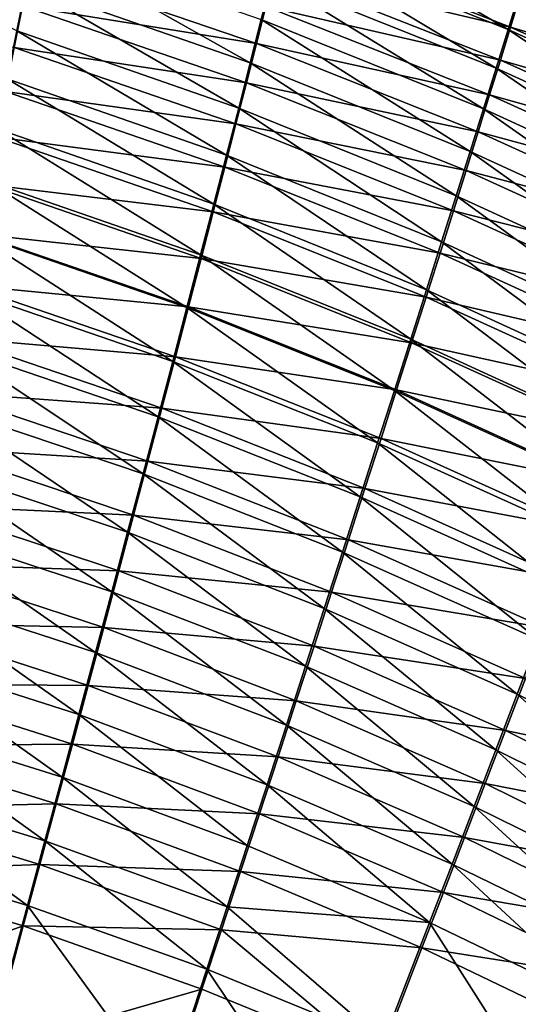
# Model space of a CAD drawing. Header units: metres. Extents: x -900 to 900, y -400 to 400.
# Tile 209 of 243: x 470 to 488, y 231 to 266. Entities that reach past the tile are written whole.
import ezdxf

# ---------------------------------------------------------------- set-up
doc = ezdxf.new("R2010")
doc.units = ezdxf.units.M

msp = doc.modelspace()

# ---------------------------------------------------------------- linework, layer by layer
at = {"layer": 'top'}
for points in [[(479.61142, 269.024963, -466.960449), (479.942596, 270.356506, -464.868896), (487.782837, 265.769043, -467.883087)], [(479.942596, 270.356506, -464.868896), (488.189423, 267.091675, -465.864136), (487.782837, 265.769043, -467.883087)], [(470.395264, 267.376343, -472.098633), (470.065552, 265.718536, -474.015533), (462.158661, 269.786163, -471.250549)], [(487.350891, 264.372803, -469.845306), (479.257507, 267.614166, -468.994324), (479.61142, 269.024963, -466.960449)], [(487.866486, 265.854248, -462.258942), (479.655151, 269.06192, -461.245758), (479.360931, 267.871429, -463.287262)], [(487.782837, 265.769043, -467.883087), (487.350891, 264.372803, -469.845306), (479.61142, 269.024963, -466.960449)], [(488.204803, 266.968109, -460.24057), (479.655151, 269.06192, -461.245758), (487.866486, 265.854248, -462.258942)], [(478.48407, 264.564972, -472.877502), (470.395264, 267.376343, -472.098633), (470.70697, 268.957153, -470.114075)], [(478.8815, 266.126617, -470.96759), (478.48407, 264.564972, -472.877502), (470.70697, 268.957153, -470.114075)], [(478.706543, 265.260559, -467.213226), (470.549561, 268.048584, -466.332031), (470.26947, 266.619537, -468.282349)], [(479.044586, 266.603699, -465.277679), (470.549561, 268.048584, -466.332031), (478.706543, 265.260559, -467.213226)], [(486.894348, 262.905365, -471.748047), (478.8815, 266.126617, -470.96759), (479.257507, 267.614166, -468.994324)], [(487.50293, 264.66687, -464.230652), (479.360931, 267.871429, -463.287262), (479.044586, 266.603699, -465.277679)], [(479.257507, 267.614166, -468.994324), (487.350891, 264.372803, -469.845306), (486.894348, 262.905365, -471.748047)], [(487.866486, 265.854248, -462.258942), (479.360931, 267.871429, -463.287262), (487.50293, 264.66687, -464.230652)], [(470.26947, 266.619537, -468.282349), (461.830322, 267.472809, -469.367096), (469.97168, 265.114563, -470.171021)], [(470.065552, 265.718536, -474.015533), (470.395264, 267.376343, -472.098633), (478.065948, 262.931915, -474.721375)], [(470.395264, 267.376343, -472.098633), (478.48407, 264.564972, -472.877502), (478.065948, 262.931915, -474.721375)], [(487.782837, 265.769043, -467.883087), (488.189423, 267.091675, -465.864136), (495.774231, 262.125153, -468.725159)], [(496.301239, 263.358154, -461.231537), (488.204803, 266.968109, -460.24057), (487.866486, 265.854248, -462.258942)], [(478.347412, 263.844452, -469.091064), (470.26947, 266.619537, -468.282349), (469.97168, 265.114563, -470.171021)], [(478.706543, 265.260559, -467.213226), (470.26947, 266.619537, -468.282349), (478.347412, 263.844452, -469.091064)], [(487.114685, 263.407715, -466.151917), (479.044586, 266.603699, -465.277679), (478.706543, 265.260559, -467.213226)], [(487.50293, 264.66687, -464.230652), (479.044586, 266.603699, -465.277679), (487.114685, 263.407715, -466.151917)], [(486.414001, 261.369202, -473.588837), (478.48407, 264.564972, -472.877502), (478.8815, 266.126617, -470.96759)], [(486.414001, 261.369202, -473.588837), (478.8815, 266.126617, -470.96759), (486.894348, 262.905365, -471.748047)], [(495.897308, 262.248932, -463.184845), (487.866486, 265.854248, -462.258942), (487.50293, 264.66687, -464.230652)], [(496.301239, 263.358154, -461.231537), (487.866486, 265.854248, -462.258942), (495.897308, 262.248932, -463.184845)], [(477.627777, 261.230103, -476.49649), (469.718384, 263.986572, -475.861816), (470.065552, 265.718536, -474.015533)], [(478.065948, 262.931915, -474.721375), (477.627777, 261.230103, -476.49649), (470.065552, 265.718536, -474.015533)], [(495.266541, 260.749786, -470.621124), (487.350891, 264.372803, -469.845306), (487.782837, 265.769043, -467.883087)], [(495.774231, 262.125153, -468.725159), (495.266541, 260.749786, -470.621124), (487.782837, 265.769043, -467.883087)], [(477.967896, 262.357849, -470.9086), (469.97168, 265.114563, -470.171021), (469.656708, 263.536346, -471.995331)], [(478.347412, 263.844452, -469.091064), (469.97168, 265.114563, -470.171021), (477.967896, 262.357849, -470.9086)], [(486.70224, 262.078552, -468.019196), (478.706543, 265.260559, -467.213226), (478.347412, 263.844452, -469.091064)], [(487.114685, 263.407715, -466.151917), (478.706543, 265.260559, -467.213226), (486.70224, 262.078552, -468.019196)], [(478.065948, 262.931915, -474.721375), (478.48407, 264.564972, -472.877502), (485.910614, 259.766815, -475.365143)], [(478.48407, 264.564972, -472.877502), (486.414001, 261.369202, -473.588837), (485.910614, 259.766815, -475.365143)], [(495.465881, 261.071411, -465.091858), (487.50293, 264.66687, -464.230652), (487.114685, 263.407715, -466.151917)], [(495.897308, 262.248932, -463.184845), (487.50293, 264.66687, -464.230652), (495.465881, 261.071411, -465.091858)], [(487.350891, 264.372803, -469.845306), (494.732147, 259.30838, -472.458771), (486.894348, 262.905365, -471.748047)], [(487.350891, 264.372803, -469.845306), (495.266541, 260.749786, -470.621124), (494.732147, 259.30838, -472.458771)], [(469.718384, 263.986572, -475.861816), (477.170227, 259.462158, -478.200165), (469.35437, 262.183258, -477.634552)], [(477.170227, 259.462158, -478.200165), (469.718384, 263.986572, -475.861816), (477.627777, 261.230103, -476.49649)], [(486.266357, 260.681702, -469.829834), (478.347412, 263.844452, -469.091064), (477.967896, 262.357849, -470.9086)], [(486.70224, 262.078552, -468.019196), (478.347412, 263.844452, -469.091064), (486.266357, 260.681702, -469.829834)], [(477.568604, 260.803314, -472.663269), (469.656708, 263.536346, -471.995331), (469.325104, 261.887573, -473.752411)], [(477.967896, 262.357849, -470.9086), (469.656708, 263.536346, -471.995331), (477.568604, 260.803314, -472.663269)], [(495.007568, 259.827209, -466.949127), (487.114685, 263.407715, -466.151917), (486.70224, 262.078552, -468.019196)], [(495.465881, 261.071411, -465.091858), (487.114685, 263.407715, -466.151917), (495.007568, 259.827209, -466.949127)], [(485.384979, 258.100677, -477.074524), (477.627777, 261.230103, -476.49649), (478.065948, 262.931915, -474.721375)], [(485.910614, 259.766815, -475.365143), (485.384979, 258.100677, -477.074524), (478.065948, 262.931915, -474.721375)], [(494.171844, 257.803223, -474.235779), (486.414001, 261.369202, -473.588837), (486.894348, 262.905365, -471.748047)], [(494.732147, 259.30838, -472.458771), (494.171844, 257.803223, -474.235779), (486.894348, 262.905365, -471.748047)], [(485.807739, 259.219482, -471.581543), (477.967896, 262.357849, -470.9086), (477.568604, 260.803314, -472.663269)], [(486.266357, 260.681702, -469.829834), (477.967896, 262.357849, -470.9086), (485.807739, 259.219482, -471.581543)], [(468.97406, 260.311432, -479.33078), (469.35437, 262.183258, -477.634552), (476.694061, 257.630798, -479.829681)], [(469.35437, 262.183258, -477.634552), (477.170227, 259.462158, -478.200165), (476.694061, 257.630798, -479.829681)], [(494.522949, 258.518066, -468.753296), (486.70224, 262.078552, -468.019196), (486.266357, 260.681702, -469.829834)], [(495.007568, 259.827209, -466.949127), (486.70224, 262.078552, -468.019196), (494.522949, 258.518066, -468.753296)], [(477.150177, 259.18338, -474.352539), (469.325104, 261.887573, -473.752411), (468.977386, 260.170929, -475.439484)], [(477.568604, 260.803314, -472.663269), (469.325104, 261.887573, -473.752411), (477.150177, 259.18338, -474.352539)], [(484.83786, 256.373291, -478.714447), (477.170227, 259.462158, -478.200165), (477.627777, 261.230103, -476.49649)], [(477.627777, 261.230103, -476.49649), (485.384979, 258.100677, -477.074524), (484.83786, 256.373291, -478.714447)], [(485.910614, 259.766815, -475.365143), (486.414001, 261.369202, -473.588837), (493.586578, 256.236694, -475.94989)], [(493.586578, 256.236694, -475.94989), (486.414001, 261.369202, -473.588837), (494.171844, 257.803223, -474.235779)], [(485.327179, 257.694275, -473.271851), (477.568604, 260.803314, -472.663269), (477.150177, 259.18338, -474.352539)], [(485.807739, 259.219482, -471.581543), (477.568604, 260.803314, -472.663269), (485.327179, 257.694275, -473.271851)], [(494.012848, 257.146088, -470.501953), (486.266357, 260.681702, -469.829834), (485.807739, 259.219482, -471.581543)], [(494.522949, 258.518066, -468.753296), (486.266357, 260.681702, -469.829834), (494.012848, 257.146088, -470.501953)], [(468.97406, 260.311432, -479.33078), (476.19989, 255.738632, -481.382324), (468.578033, 258.373962, -480.947601)], [(476.713318, 257.50058, -475.973785), (468.977386, 260.170929, -475.439484), (468.614166, 258.38916, -477.053741)], [(476.19989, 255.738632, -481.382324), (468.97406, 260.311432, -479.33078), (476.694061, 257.630798, -479.829681)], [(477.150177, 259.18338, -474.352539), (468.977386, 260.170929, -475.439484), (476.713318, 257.50058, -475.973785)], [(477.170227, 259.462158, -478.200165), (484.270111, 254.587143, -480.28244), (476.694061, 257.630798, -479.829681)], [(484.270111, 254.587143, -480.28244), (477.170227, 259.462158, -478.200165), (484.83786, 256.373291, -478.714447)], [(492.977173, 254.611069, -477.598755), (485.384979, 258.100677, -477.074524), (485.910614, 259.766815, -475.365143)], [(493.586578, 256.236694, -475.94989), (492.977173, 254.611069, -477.598755), (485.910614, 259.766815, -475.365143)], [(484.825409, 256.108459, -474.898468), (477.150177, 259.18338, -474.352539), (476.713318, 257.50058, -475.973785)], [(485.327179, 257.694275, -473.271851), (477.150177, 259.18338, -474.352539), (484.825409, 256.108459, -474.898468)], [(493.478088, 255.713547, -472.192932), (485.807739, 259.219482, -471.581543), (485.327179, 257.694275, -473.271851)], [(494.012848, 257.146088, -470.501953), (485.807739, 259.219482, -471.581543), (493.478088, 255.713547, -472.192932)], [(475.688446, 253.788422, -482.85553), (468.16687, 256.373779, -482.482147), (468.578033, 258.373962, -480.947601)], [(476.258667, 255.757416, -477.524445), (468.614166, 258.38916, -477.053741), (468.235931, 256.544891, -478.592407)], [(468.578033, 258.373962, -480.947601), (476.19989, 255.738632, -481.382324), (475.688446, 253.788422, -482.85553)], [(476.713318, 257.50058, -475.973785), (468.614166, 258.38916, -477.053741), (476.258667, 255.757416, -477.524445)], [(485.384979, 258.100677, -477.074524), (492.344543, 252.928711, -479.180084), (484.83786, 256.373291, -478.714447)], [(485.384979, 258.100677, -477.074524), (492.977173, 254.611069, -477.598755), (492.344543, 252.928711, -479.180084)], [(492.919495, 254.222595, -473.824005), (485.327179, 257.694275, -473.271851), (484.825409, 256.108459, -474.898468)], [(493.478088, 255.713547, -472.192932), (485.327179, 257.694275, -473.271851), (492.919495, 254.222595, -473.824005)], [(476.19989, 255.738632, -481.382324), (476.694061, 257.630798, -479.829681), (483.682465, 252.744736, -481.776031)], [(484.303162, 254.464386, -476.458984), (476.713318, 257.50058, -475.973785), (476.258667, 255.757416, -477.524445)], [(476.694061, 257.630798, -479.829681), (484.270111, 254.587143, -480.28244), (483.682465, 252.744736, -481.776031)], [(484.825409, 256.108459, -474.898468), (476.713318, 257.50058, -475.973785), (484.303162, 254.464386, -476.458984)], [(468.16687, 256.373779, -482.482147), (475.160553, 251.78331, -484.247253), (467.741272, 254.314209, -483.93219)], [(475.786835, 253.956451, -479.001953), (468.235931, 256.544891, -478.592407), (467.843262, 254.640945, -480.052765)], [(475.160553, 251.78331, -484.247253), (468.16687, 256.373779, -482.482147), (475.688446, 253.788422, -482.85553)], [(476.258667, 255.757416, -477.524445), (468.235931, 256.544891, -478.592407), (475.786835, 253.956451, -479.001953)], [(491.689545, 251.191956, -480.691589), (484.270111, 254.587143, -480.28244), (484.83786, 256.373291, -478.714447)], [(492.344543, 252.928711, -479.180084), (491.689545, 251.191956, -480.691589), (484.83786, 256.373291, -478.714447)], [(492.337921, 252.675491, -475.393005), (484.825409, 256.108459, -474.898468), (484.303162, 254.464386, -476.458984)], [(492.919495, 254.222595, -473.824005), (484.825409, 256.108459, -474.898468), (492.337921, 252.675491, -475.393005)], [(476.19989, 255.738632, -481.382324), (483.075714, 250.848648, -483.19278), (475.688446, 253.788422, -482.85553)], [(483.76123, 252.76445, -477.95105), (476.258667, 255.757416, -477.524445), (475.786835, 253.956451, -479.001953)], [(483.075714, 250.848648, -483.19278), (476.19989, 255.738632, -481.382324), (483.682465, 252.744736, -481.776031)], [(484.303162, 254.464386, -476.458984), (476.258667, 255.757416, -477.524445), (483.76123, 252.76445, -477.95105)], [(475.298553, 252.100281, -480.40387), (467.843262, 254.640945, -480.052765), (467.436829, 252.680557, -481.432739)], [(475.786835, 253.956451, -479.001953), (467.843262, 254.640945, -480.052765), (475.298553, 252.100281, -480.40387)], [(484.270111, 254.587143, -480.28244), (491.013031, 249.403107, -482.13092), (483.682465, 252.744736, -481.776031)], [(491.734192, 251.074417, -476.897736), (484.303162, 254.464386, -476.458984), (483.76123, 252.76445, -477.95105)], [(491.013031, 249.403107, -482.13092), (484.270111, 254.587143, -480.28244), (491.689545, 251.191956, -480.691589)], [(492.337921, 252.675491, -475.393005), (484.303162, 254.464386, -476.458984), (491.734192, 251.074417, -476.897736)], [(467.302002, 252.198761, -485.295654), (467.741272, 254.314209, -483.93219), (474.617096, 249.726532, -485.555542)], [(467.741272, 254.314209, -483.93219), (475.160553, 251.78331, -484.247253), (474.617096, 249.726532, -485.555542)], [(482.450867, 248.901764, -484.530853), (475.160553, 251.78331, -484.247253), (475.688446, 253.788422, -482.85553)], [(483.200317, 251.011002, -479.372284), (475.786835, 253.956451, -479.001953), (475.298553, 252.100281, -480.40387)], [(475.688446, 253.788422, -482.85553), (483.075714, 250.848648, -483.19278), (482.450867, 248.901764, -484.530853)], [(483.76123, 252.76445, -477.95105), (475.786835, 253.956451, -479.001953), (483.200317, 251.011002, -479.372284)], [(474.794617, 250.191895, -481.72821), (467.436829, 252.680557, -481.432739), (467.017334, 250.667007, -482.730286)], [(475.298553, 252.100281, -480.40387), (467.436829, 252.680557, -481.432739), (474.794617, 250.191895, -481.72821)], [(483.075714, 250.848648, -483.19278), (483.682465, 252.744736, -481.776031), (490.315948, 247.564606, -483.495911)], [(491.109131, 249.421616, -478.335999), (483.76123, 252.76445, -477.95105), (483.200317, 251.011002, -479.372284)], [(483.682465, 252.744736, -481.776031), (491.013031, 249.403107, -482.13092), (490.315948, 247.564606, -483.495911)], [(491.734192, 251.074417, -476.897736), (483.76123, 252.76445, -477.95105), (491.109131, 249.421616, -478.335999)], [(467.302002, 252.198761, -485.295654), (474.058899, 247.621292, -486.778473), (466.849701, 250.03093, -486.570404)], [(474.058899, 247.621292, -486.778473), (467.302002, 252.198761, -485.295654), (474.617096, 249.726532, -485.555542)], [(482.621216, 249.206497, -480.720428), (475.298553, 252.100281, -480.40387), (474.794617, 250.191895, -481.72821)], [(483.200317, 251.011002, -479.372284), (475.298553, 252.100281, -480.40387), (482.621216, 249.206497, -480.720428)], [(475.160553, 251.78331, -484.247253), (481.808838, 246.907104, -485.788452), (474.617096, 249.726532, -485.555542)], [(481.808838, 246.907104, -485.788452), (475.160553, 251.78331, -484.247253), (482.450867, 248.901764, -484.530853)], [(490.463593, 247.719299, -479.705627), (483.200317, 251.011002, -479.372284), (482.621216, 249.206497, -480.720428)], [(491.109131, 249.421616, -478.335999), (483.200317, 251.011002, -479.372284), (490.463593, 247.719299, -479.705627)], [(474.275787, 248.23436, -482.973175), (467.017334, 250.667007, -482.730286), (466.585449, 248.603607, -483.94339)], [(474.794617, 250.191895, -481.72821), (467.017334, 250.667007, -482.730286), (474.275787, 248.23436, -482.973175)], [(483.075714, 250.848648, -483.19278), (489.599304, 245.679123, -484.784821), (482.450867, 248.901764, -484.530853)], [(489.599304, 245.679123, -484.784821), (483.075714, 250.848648, -483.19278), (490.315948, 247.564606, -483.495911)], [(482.024841, 247.353699, -481.993683), (474.794617, 250.191895, -481.72821), (474.275787, 248.23436, -482.973175)], [(482.621216, 249.206497, -480.720428), (474.794617, 250.191895, -481.72821), (482.024841, 247.353699, -481.993683)], [(473.486816, 245.470825, -487.914124), (466.385162, 247.814148, -487.754333), (466.849701, 250.03093, -486.570404)], [(466.849701, 250.03093, -486.570404), (474.058899, 247.621292, -486.778473), (473.486816, 245.470825, -487.914124)], [(474.058899, 247.621292, -486.778473), (474.617096, 249.726532, -485.555542), (481.150574, 244.867645, -486.963806)], [(474.617096, 249.726532, -485.555542), (481.808838, 246.907104, -485.788452), (481.150574, 244.867645, -486.963806)], [(489.798401, 245.969757, -481.004486), (482.621216, 249.206497, -480.720428), (482.024841, 247.353699, -481.993683)], [(490.463593, 247.719299, -479.705627), (482.621216, 249.206497, -480.720428), (489.798401, 245.969757, -481.004486)], [(488.864136, 243.749435, -485.996002), (481.808838, 246.907104, -485.788452), (482.450867, 248.901764, -484.530853)], [(482.450867, 248.901764, -484.530853), (489.599304, 245.679123, -484.784821), (488.864136, 243.749435, -485.996002)], [(473.74292, 246.230743, -484.136932), (466.585449, 248.603607, -483.94339), (466.141876, 246.493668, -485.070099)], [(474.275787, 248.23436, -482.973175), (466.585449, 248.603607, -483.94339), (473.74292, 246.230743, -484.136932)], [(481.412079, 245.45546, -483.190369), (474.275787, 248.23436, -482.973175), (473.74292, 246.230743, -484.136932)], [(482.024841, 247.353699, -481.993683), (474.275787, 248.23436, -482.973175), (481.412079, 245.45546, -483.190369)], [(466.385162, 247.814148, -487.754333), (472.901703, 243.278366, -488.960571), (465.909119, 245.551926, -488.845367)], [(472.901703, 243.278366, -488.960571), (466.385162, 247.814148, -487.754333), (473.486816, 245.470825, -487.914124)], [(474.058899, 247.621292, -486.778473), (480.477081, 242.786377, -488.055115), (473.486816, 245.470825, -487.914124)], [(480.477081, 242.786377, -488.055115), (474.058899, 247.621292, -486.778473), (481.150574, 244.867645, -486.963806)], [(489.114594, 244.175537, -482.230927), (482.024841, 247.353699, -481.993683), (481.412079, 245.45546, -483.190369)], [(489.798401, 245.969757, -481.004486), (482.024841, 247.353699, -481.993683), (489.114594, 244.175537, -482.230927)], [(481.808838, 246.907104, -485.788452), (488.111511, 241.778336, -487.127808), (481.150574, 244.867645, -486.963806)], [(488.111511, 241.778336, -487.127808), (481.808838, 246.907104, -485.788452), (488.864136, 243.749435, -485.996002)], [(473.196808, 244.184113, -485.21759), (466.141876, 246.493668, -485.070099), (465.687286, 244.340485, -486.108398)], [(473.74292, 246.230743, -484.136932), (466.141876, 246.493668, -485.070099), (473.196808, 244.184113, -485.21759)], [(480.783844, 243.514618, -484.308777), (473.74292, 246.230743, -484.136932), (473.196808, 244.184113, -485.21759)], [(481.412079, 245.45546, -483.190369), (473.74292, 246.230743, -484.136932), (480.783844, 243.514618, -484.308777)], [(465.422241, 243.247711, -489.84137), (465.909119, 245.551926, -488.845367), (472.304443, 241.047134, -489.915863)], [(465.909119, 245.551926, -488.845367), (472.901703, 243.278366, -488.960571), (472.304443, 241.047134, -489.915863)], [(479.789307, 240.66629, -489.060638), (472.901703, 243.278366, -488.960571), (473.486816, 245.470825, -487.914124)], [(473.486816, 245.470825, -487.914124), (480.477081, 242.786377, -488.055115), (479.789307, 240.66629, -489.060638)], [(488.413116, 242.339294, -483.383392), (481.412079, 245.45546, -483.190369), (480.783844, 243.514618, -484.308777)], [(489.114594, 244.175537, -482.230927), (481.412079, 245.45546, -483.190369), (488.413116, 242.339294, -483.383392)], [(480.477081, 242.786377, -488.055115), (481.150574, 244.867645, -486.963806), (487.342499, 239.768585, -488.178589)], [(481.150574, 244.867645, -486.963806), (488.111511, 241.778336, -487.127808), (487.342499, 239.768585, -488.178589)], [(472.638275, 242.097534, -486.213379), (465.687286, 244.340485, -486.108398), (465.222412, 242.147369, -487.056244)], [(473.196808, 244.184113, -485.21759), (465.687286, 244.340485, -486.108398), (472.638275, 242.097534, -486.213379)], [(480.141113, 241.534027, -485.347229), (473.196808, 244.184113, -485.21759), (472.638275, 242.097534, -486.213379)], [(480.783844, 243.514618, -484.308777), (473.196808, 244.184113, -485.21759), (480.141113, 241.534027, -485.347229)], [(487.695007, 240.463669, -484.460358), (480.783844, 243.514618, -484.308777), (480.141113, 241.534027, -485.347229)], [(488.413116, 242.339294, -483.383392), (480.783844, 243.514618, -484.308777), (487.695007, 240.463669, -484.460358)], [(494.928467, 238.36174, -487.271942), (488.111511, 241.778336, -487.127808), (488.864136, 243.749435, -485.996002)], [(471.695831, 238.780334, -490.778076), (464.925293, 240.904999, -490.740265), (465.422241, 243.247711, -489.84137)], [(471.695831, 238.780334, -490.778076), (465.422241, 243.247711, -489.84137), (472.304443, 241.047134, -489.915863)], [(472.901703, 243.278366, -488.960571), (479.088226, 238.510406, -489.978607), (472.304443, 241.047134, -489.915863)], [(479.088226, 238.510406, -489.978607), (472.901703, 243.278366, -488.960571), (479.789307, 240.66629, -489.060638)], [(480.477081, 242.786377, -488.055115), (486.558167, 237.722977, -489.146698), (479.789307, 240.66629, -489.060638)], [(486.558167, 237.722977, -489.146698), (480.477081, 242.786377, -488.055115), (487.342499, 239.768585, -488.178589)], [(472.068115, 239.974075, -487.122437), (465.222412, 242.147369, -487.056244), (464.747925, 239.917633, -487.911682)], [(472.638275, 242.097534, -486.213379), (465.222412, 242.147369, -487.056244), (472.068115, 239.974075, -487.122437)], [(479.484741, 239.516525, -486.304016), (472.638275, 242.097534, -486.213379), (472.068115, 239.974075, -487.122437)], [(480.141113, 241.534027, -485.347229), (472.638275, 242.097534, -486.213379), (479.484741, 239.516525, -486.304016)], [(495.265808, 238.894852, -483.553925), (488.413116, 242.339294, -483.383392), (487.695007, 240.463669, -484.460358)], [(488.111511, 241.778336, -487.127808), (494.069641, 236.425262, -488.285767), (487.342499, 239.768585, -488.178589)], [(494.069641, 236.425262, -488.285767), (488.111511, 241.778336, -487.127808), (494.928467, 238.36174, -487.271942)], [(486.961273, 238.5513, -485.460205), (480.141113, 241.534027, -485.347229), (479.484741, 239.516525, -486.304016)], [(487.695007, 240.463669, -484.460358), (480.141113, 241.534027, -485.347229), (486.961273, 238.5513, -485.460205)], [(471.695831, 238.780334, -490.778076), (472.304443, 241.047134, -489.915863), (478.374786, 236.321686, -490.80719)], [(472.304443, 241.047134, -489.915863), (479.088226, 238.510406, -489.978607), (478.374786, 236.321686, -490.80719)], [(471.076843, 236.481445, -491.545502), (464.419037, 238.527481, -491.540161), (464.925293, 240.904999, -490.740265)], [(471.076843, 236.481445, -491.545502), (464.925293, 240.904999, -490.740265), (471.695831, 238.780334, -490.778076)], [(485.759552, 235.644257, -490.030518), (479.088226, 238.510406, -489.978607), (479.789307, 240.66629, -489.060638)], [(479.789307, 240.66629, -489.060638), (486.558167, 237.722977, -489.146698), (485.759552, 235.644257, -490.030518)], [(494.463074, 237.086319, -484.593079), (487.695007, 240.463669, -484.460358), (486.961273, 238.5513, -485.460205)], [(495.265808, 238.894852, -483.553925), (487.695007, 240.463669, -484.460358), (494.463074, 237.086319, -484.593079)], [(464.264526, 237.6548, -488.672913), (471.487183, 237.816818, -487.942902), (464.747925, 239.917633, -487.911682)], [(464.747925, 239.917633, -487.911682), (471.487183, 237.816818, -487.942902), (472.068115, 239.974075, -487.122437)], [(471.487183, 237.816818, -487.942902), (478.815674, 237.464966, -487.177521), (472.068115, 239.974075, -487.122437)], [(472.068115, 239.974075, -487.122437), (478.815674, 237.464966, -487.177521), (479.484741, 239.516525, -486.304016)], [(478.815674, 237.464966, -487.177521), (486.212952, 236.604828, -486.381409), (479.484741, 239.516525, -486.304016)], [(479.484741, 239.516525, -486.304016), (486.212952, 236.604828, -486.381409), (486.961273, 238.5513, -485.460205)], [(487.342499, 239.768585, -488.178589), (493.19458, 234.455643, -489.219788), (486.558167, 237.722977, -489.146698)], [(487.342499, 239.768585, -488.178589), (494.069641, 236.425262, -488.285767), (493.19458, 234.455643, -489.219788)], [(470.448578, 234.154694, -492.217224), (463.904449, 236.119797, -492.240112), (464.419037, 238.527481, -491.540161)], [(471.076843, 236.481445, -491.545502), (470.448578, 234.154694, -492.217224), (464.419037, 238.527481, -491.540161)], [(477.649994, 234.103317, -491.544861), (471.076843, 236.481445, -491.545502), (471.695831, 238.780334, -490.778076)], [(477.649994, 234.103317, -491.544861), (471.695831, 238.780334, -490.778076), (478.374786, 236.321686, -490.80719)], [(479.088226, 238.510406, -489.978607), (484.947723, 233.535233, -490.8284), (478.374786, 236.321686, -490.80719)], [(484.947723, 233.535233, -490.8284), (479.088226, 238.510406, -489.978607), (485.759552, 235.644257, -490.030518)], [(486.212952, 236.604828, -486.381409), (493.643799, 235.24382, -485.55777), (486.961273, 238.5513, -485.460205)], [(486.961273, 238.5513, -485.460205), (493.643799, 235.24382, -485.55777), (494.463074, 237.086319, -484.593079)], [(470.896332, 235.629013, -488.673187), (471.487183, 237.816818, -487.942902), (464.264526, 237.6548, -488.672913)], [(478.134827, 235.382187, -487.965973), (471.487183, 237.816818, -487.942902), (470.896332, 235.629013, -488.673187)], [(478.134827, 235.382187, -487.965973), (478.815674, 237.464966, -487.177521), (471.487183, 237.816818, -487.942902)], [(470.896332, 235.629013, -488.673187), (464.264526, 237.6548, -488.672913), (463.773254, 235.363251, -489.33902)], [(485.450989, 234.626877, -487.222382), (478.815674, 237.464966, -487.177521), (478.134827, 235.382187, -487.965973)], [(485.450989, 234.626877, -487.222382), (486.212952, 236.604828, -486.381409), (478.815674, 237.464966, -487.177521)], [(486.558167, 237.722977, -489.146698), (492.304413, 232.455414, -490.07254), (485.759552, 235.644257, -490.030518)], [(493.19458, 234.455643, -489.219788), (492.304413, 232.455414, -490.07254), (486.558167, 237.722977, -489.146698)], [(476.915222, 231.859253, -492.190765), (470.448578, 234.154694, -492.217224), (471.076843, 236.481445, -491.545502)], [(477.649994, 234.103317, -491.544861), (476.915222, 231.859253, -492.190765), (471.076843, 236.481445, -491.545502)], [(478.374786, 236.321686, -490.80719), (484.947723, 233.535233, -490.8284), (477.649994, 234.103317, -491.544861)], [(492.809082, 233.369797, -486.446564), (486.212952, 236.604828, -486.381409), (485.450989, 234.626877, -487.222382)], [(493.643799, 235.24382, -485.55777), (486.212952, 236.604828, -486.381409), (492.809082, 233.369797, -486.446564)], [(469.169189, 229.435562, -493.270966), (463.904449, 236.119797, -492.240112), (470.448578, 234.154694, -492.217224)], [(470.896332, 235.629013, -488.673187), (463.773254, 235.363251, -489.33902), (470.296661, 233.414719, -489.312408)], [(477.443207, 233.27121, -488.667877), (470.896332, 235.629013, -488.673187), (470.296661, 233.414719, -489.312408)], [(477.443207, 233.27121, -488.667877), (478.134827, 235.382187, -487.965973), (470.896332, 235.629013, -488.673187)], [(491.40033, 230.42717, -490.842468), (484.947723, 233.535233, -490.8284), (485.759552, 235.644257, -490.030518)], [(492.304413, 232.455414, -490.07254), (491.40033, 230.42717, -490.842468), (485.759552, 235.644257, -490.030518)], [(470.296661, 233.414719, -489.312408), (463.773254, 235.363251, -489.33902), (462.770905, 230.712494, -490.383026)], [(484.676453, 232.620102, -487.981598), (478.134827, 235.382187, -487.965973), (477.443207, 233.27121, -488.667877)], [(484.676453, 232.620102, -487.981598), (485.450989, 234.626877, -487.222382), (478.134827, 235.382187, -487.965973)], [(491.959991, 231.46669, -487.257965), (485.450989, 234.626877, -487.222382), (484.676453, 232.620102, -487.981598)], [(491.959991, 231.46669, -487.257965), (492.809082, 233.369797, -486.446564), (485.450989, 234.626877, -487.222382)], [(475.420959, 227.310516, -493.204834), (469.169189, 229.435562, -493.270966), (470.448578, 234.154694, -492.217224)], [(476.915222, 231.859253, -492.190765), (475.420959, 227.310516, -493.204834), (470.448578, 234.154694, -492.217224)], [(483.289215, 229.238678, -492.161194), (476.915222, 231.859253, -492.190765), (477.649994, 234.103317, -491.544861)], [(484.947723, 233.535233, -490.8284), (483.289215, 229.238678, -492.161194), (477.649994, 234.103317, -491.544861)], [(489.555481, 226.298203, -492.129059), (483.289215, 229.238678, -492.161194), (484.947723, 233.535233, -490.8284)], [(491.40033, 230.42717, -490.842468), (489.555481, 226.298203, -492.129059), (484.947723, 233.535233, -490.8284)], [(469.075531, 228.923706, -490.315155), (470.296661, 233.414719, -489.312408), (462.770905, 230.712494, -490.383026)], [(476.742004, 231.135803, -489.282532), (470.296661, 233.414719, -489.312408), (469.075531, 228.923706, -490.315155)], [(470.296661, 233.414719, -489.312408), (476.742004, 231.135803, -489.282532), (477.443207, 233.27121, -488.667877)], [(476.742004, 231.135803, -489.282532), (483.094116, 228.531937, -489.249817), (477.443207, 233.27121, -488.667877)], [(483.094116, 228.531937, -489.249817), (484.676453, 232.620102, -487.981598), (477.443207, 233.27121, -488.667877)], [(491.097595, 229.536926, -487.99057), (484.676453, 232.620102, -487.981598), (483.094116, 228.531937, -489.249817)], [(491.097595, 229.536926, -487.99057), (491.959991, 231.46669, -487.257965), (484.676453, 232.620102, -487.981598)], [(481.593872, 224.862442, -493.139069), (475.420959, 227.310516, -493.204834), (476.915222, 231.859253, -492.190765)], [(483.289215, 229.238678, -492.161194), (481.593872, 224.862442, -493.139069), (476.915222, 231.859253, -492.190765)], [(475.316132, 226.807358, -490.247467), (476.742004, 231.135803, -489.282532), (469.075531, 228.923706, -490.315155)], [(483.094116, 228.531937, -489.249817), (476.742004, 231.135803, -489.282532), (475.316132, 226.807358, -490.247467)]]:
    msp.add_3dface(points, dxfattribs=at)

doc.saveas('drawing.dxf')
